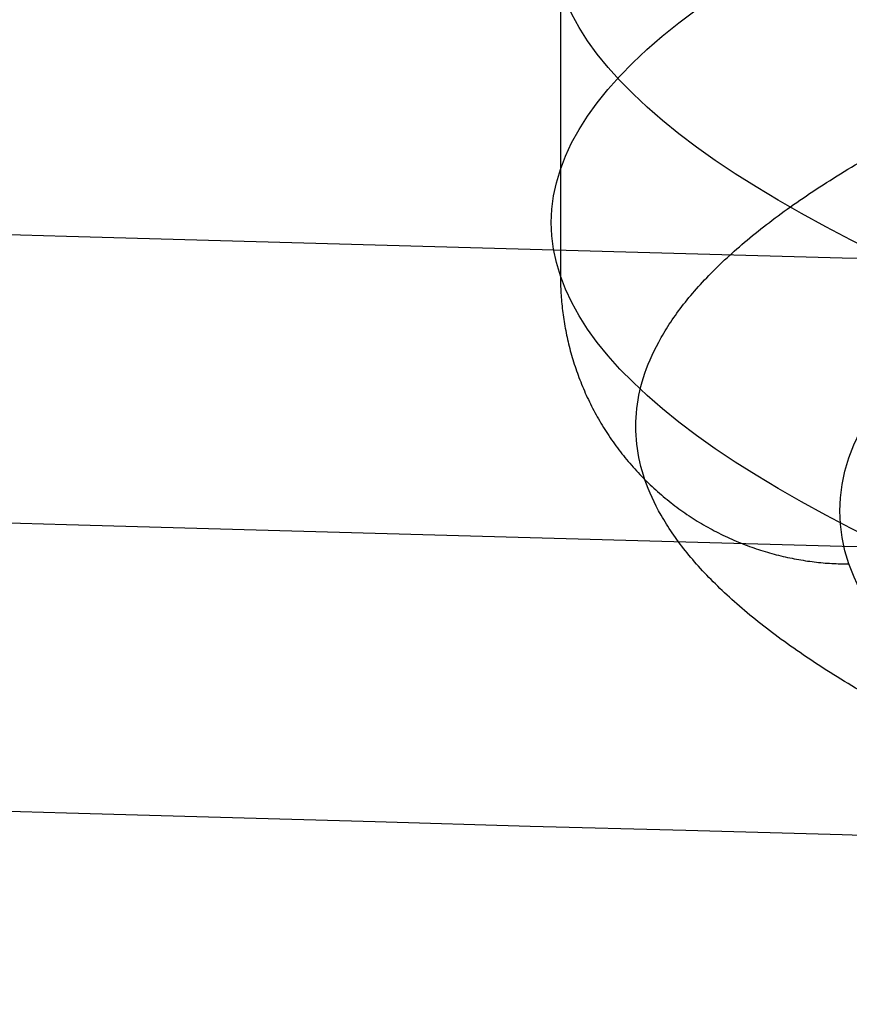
# Model space of a CAD drawing. Header units: millimetres. Extents: x -505 to 505, y 0 to 800.
# Tile 49 of 256: x -247 to -232, y 390 to 407. Entities that reach past the tile are written whole.
import ezdxf

# ---------------------------------------------------------------- set-up
doc = ezdxf.new("R2010")
doc.units = ezdxf.units.MM
doc.header["$MEASUREMENT"] = 0
doc.layers.add('IGES level 18', color=255, linetype='Continuous')

msp = doc.modelspace()

# ---------------------------------------------------------------- linework, layer by layer
at = {"layer": 'IGES level 18', "extrusion": (0, 0.998653, -0.051894)}
for centre in [(0, 320.568, 410.509), (0, 320.568, 405.509), (0, 320.568, 400.509)]:
    msp.add_circle(centre, 505, dxfattribs=at)
msp.add_arc((-767.34, 76.447, 405.509), 1005, 350.873413, 7.096118, dxfattribs=at)
at = {"layer": 'IGES level 18', "extrusion": (2.41066e-14, 0.998653, -0.051894)}
msp.add_arc((-767.34, 76.447, 400.509), 1005, 350.873413, 7.096118, dxfattribs=at)
at = {"layer": 'IGES level 18', "extrusion": (-1.52024e-14, 0.998653, -0.051894)}
msp.add_arc((-767.34, 76.447, 400.509), 1005, 350.873413, 7.096118, dxfattribs=at)
at = {"layer": 'IGES level 18', "extrusion": (3.75185e-12, 0.998653, -0.051894)}
msp.add_arc((-767.34, 76.447, 395.509), 1000, 350.873413, 7.096118, dxfattribs=at)
at = {"layer": 'IGES level 18', "extrusion": (5.89657e-12, 0.998653, -0.051894)}
msp.add_arc((-767.34, 76.447, 395.509), 1000, 350.873413, 7.096118, dxfattribs=at)
at = {"layer": 'IGES level 18'}
for points in [[(-224.937, 405.651, -104.153), (-232.459, 408.081, -57.391), (-236.662, 410.538, -10.096), (-238.342, 415.46, 84.613), (-235.82, 417.924, 132.027), (-229.962, 420.366, 179.026)], [(-229.962, 420.366, 179.026), (-235.82, 417.924, 132.027), (-238.342, 415.46, 84.613), (-236.662, 410.538, -10.096), (-232.459, 408.081, -57.391), (-224.937, 405.651, -104.153)]]:
    msp.add_open_spline(points, degree=3, knots=[1, 1, 1, 1, 1.5, 1.5, 2, 2, 2, 2], dxfattribs=at)
msp.add_open_spline([(-237.502, 412.999, 37.259), (-237.502, 408.006, 37.518), (-237.502, 403.013, 37.777)], degree=2, dxfattribs=at)
for points, weights in [([(-223.491, 392.146, -103.219), (-238.564, 397.015, -9.517), (-240.248, 401.945, 85.371), (-228.508, 406.839, 179.548)], [0.816490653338, 0.811045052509, 0.811045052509, 0.816490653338]), ([(-237.502, 403.013, 37.777), (-237.502, 400.088, 37.929), (-235.431, 398.021, 38.074), (-232.503, 398.024, 38.125)], [0.951793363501, 0.765944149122, 0.765944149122, 0.951793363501])]:
    msp.add_rational_spline(points, weights, degree=3, dxfattribs=at)

doc.saveas('drawing.dxf')
